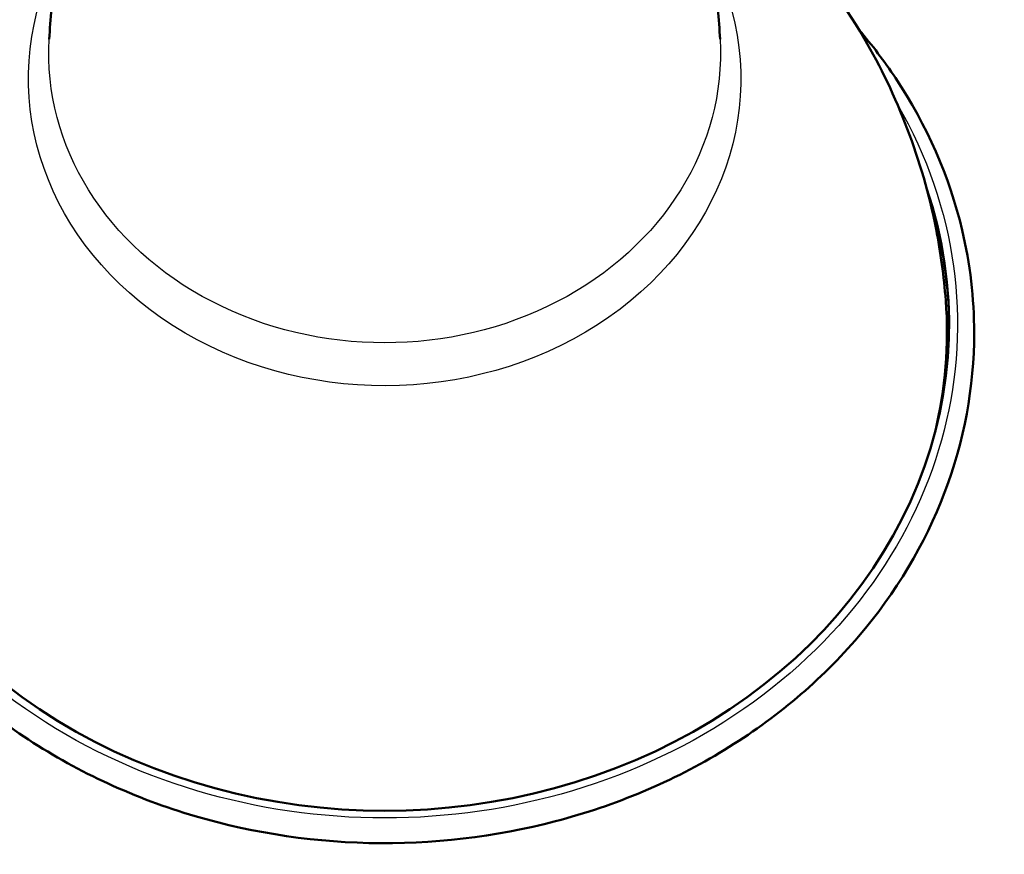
# Model space of a CAD drawing. Header units: millimetres. Extents: x 70 to 1011, y -602 to 1647.
# Tile 55 of 98: x 161 to 279, y 1205 to 1305. Entities that reach past the tile are written whole.
import ezdxf

# ---------------------------------------------------------------- set-up
doc = ezdxf.new("R2010")
doc.units = ezdxf.units.MM
doc.header["$LTSCALE"] = 0.75
doc.layers.add('Visible', color=7, linetype='Continuous', lineweight=50)
doc.layers.add('Visible Narrow', color=7, linetype='Continuous', lineweight=25)

msp = doc.modelspace()

# ---------------------------------------------------------------- linework, layer by layer
at = {"layer": 'Visible', "extrusion": (8.95412e-16, -0.507538, -0.861629)}
msp.add_arc((205.08, -780.93, -1173.01), 67.5, 343.7491, 196.2509, dxfattribs=at)
at = {"layer": 'Visible', "extrusion": (8.0998e-14, -0.507538, -0.861629)}
msp.add_arc((205.08, -780.93, -1172.26), 67.5, 345.2087, 359.8125, dxfattribs=at)
at = {"layer": 'Visible', "extrusion": (-2.78837e-14, -0.507538, -0.861629)}
msp.add_arc((205.08, -780.93, -1171.03), 67.25, 356.172, 11.8434, dxfattribs=at)
at = {"layer": 'Visible'}
for points, knots in [([(253.58, 1314.45, 617.81), (256.8, 1310.92, 617.1), (259.81, 1306.89, 616.34), (266.35, 1295.69, 614.33), (269.39, 1287.91, 613.04), (271.57, 1276.82, 611.27), (271.96, 1273.96, 610.81), (272.18, 1271.08, 610.36)], [5.6175593, 5.6175593, 5.6175593, 5.6175593, 5.8170444, 5.8170444, 6.1155449, 6.1155449, 6.2163738, 6.2163738, 6.2163738, 6.2163738]), ([(275.58, 1267.21, 612.63), (275.58, 1260.73, 616.3), (274.38, 1254.25, 619.97), (269.69, 1241.94, 626.96), (266.21, 1236.11, 630.28), (257.29, 1225.67, 636.23), (251.84, 1221.08, 638.86), (239.56, 1213.58, 643.15), (232.71, 1210.69, 644.81), (218.29, 1206.91, 646.98), (210.73, 1206.03, 647.48), (195.67, 1206.38, 647.28), (188.16, 1207.61, 646.58), (173.99, 1212.05, 644.03), (167.31, 1215.27, 642.18), (155.47, 1223.36, 637.55), (150.31, 1228.23, 634.77), (142.03, 1239.13, 628.56), (138.91, 1245.16, 625.13), (135.04, 1257.73, 618), (134.27, 1264.27, 614.29), (135.14, 1277.23, 606.95), (136.77, 1283.63, 603.32), (141.76, 1294.56, 597.11), (144.75, 1299.22, 594.45), (148.37, 1303.46, 592.04)], [0, 0, 0, 0, 0.316925, 0.316925, 0.634808, 0.634808, 0.95457, 0.95457, 1.275754, 1.275754, 1.59761, 1.59761, 1.919625, 1.919625, 2.241411, 2.241411, 2.562411, 2.562411, 2.881851, 2.881851, 3.199444, 3.199444, 3.516405, 3.516405, 3.775499, 3.775499, 3.775499, 3.775499]), ([(261.8, 1303.46, 592.04), (263.38, 1301.61, 593.09), (264.84, 1299.68, 594.19), (269.92, 1292.05, 598.54), (272.63, 1285.88, 602.04), (275.1, 1275.46, 607.95), (275.58, 1271.33, 610.29), (275.58, 1267.21, 612.63)], [5.6492788, 5.6492788, 5.6492788, 5.6492788, 5.7624351, 5.7624351, 6.0815247, 6.0815247, 6.2831853, 6.2831853, 6.2831853, 6.2831853])]:
    msp.add_open_spline(points, degree=3, knots=knots, dxfattribs=at)
for points in [[(164.97, 1302.31, 668.36), (165.11, 1304.76, 671.1), (165.32, 1307.2, 673.84), (165.61, 1309.61, 676.56)], [(244.56, 1309.52, 676.47), (244.85, 1307.14, 673.77), (245.06, 1304.73, 671.07), (245.2, 1302.31, 668.36)]]:
    msp.add_open_spline(points, degree=3, dxfattribs=at)
at = {"layer": 'Visible Narrow', "extrusion": (-3.11956e-16, -0.507538, -0.861629)}
msp.add_arc((205.08, -780.93, -1230.86), 42.59, 340.1883, 199.5645, dxfattribs=at)
at = {"layer": 'Visible Narrow', "extrusion": (7.21939e-16, -0.507538, -0.861629)}
msp.add_arc((205.08, -780.93, -1236.85), 40.16, 357.204, 182.796, dxfattribs=at)
at = {"layer": 'Visible Narrow', "extrusion": (-1.17238e-15, -0.507538, -0.861629)}
msp.add_arc((205.08, -780.93, -1173.01), 68.5, 333.5355, 206.4645, dxfattribs=at)

doc.saveas('drawing.dxf')
